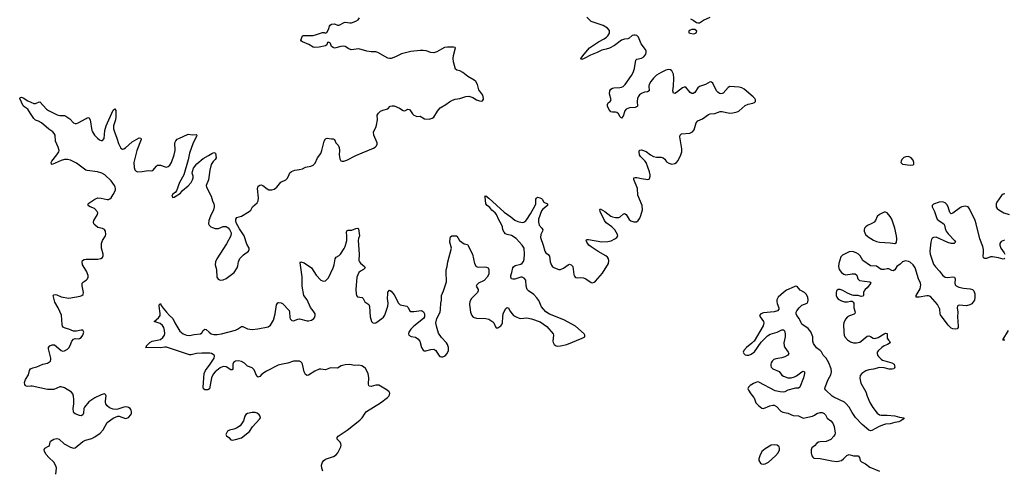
# Model space of a CAD drawing. Header units: inches. Extents: x 1843750 to 1959452, y 907112 to 1016326.
# Tile 44 of 137: x 1860385 to 1873285, y 991102 to 997000. Entities that reach past the tile are written whole.
import ezdxf

# ---------------------------------------------------------------- set-up
doc = ezdxf.new("R2010")
doc.units = ezdxf.units.IN
doc.header["$MEASUREMENT"] = 0
doc.layers.add('B8969', color=7, linetype='Continuous')
doc.layers.add('B8979', color=7, linetype='Continuous')

msp = doc.modelspace()

# ---------------------------------------------------------------- linework, layer by layer
at = {"layer": 'B8969', "color": 6}
for points, elevation in [([(1870000, 995985), (1869995, 995990), (1869877, 996090), (1869846, 996106), (1869810, 996115), (1869690, 996126), (1869666, 996114), (1869601, 996039), (1869590, 996032), (1869571, 996029), (1869554, 996034), (1869532, 996050), (1869515, 996070), (1869464, 996170), (1869450, 996183), (1869430, 996185), (1869370, 996152), (1869290, 996126), (1869270, 996107), (1869230, 996047), (1869210, 996034), (1869190, 996036), (1869170, 996049), (1869110, 996116), (1869090, 996119), (1869070, 996108), (1868990, 996046), (1868970, 996036), (1868950, 996038), (1868943, 996070), (1868950, 996130), (1868953, 996233), (1868949, 996289), (1868928, 996330), (1868910, 996342), (1868886, 996346), (1868850, 996339), (1868789, 996311), (1868730, 996273), (1868690, 996236), (1868652, 996190), (1868631, 996150), (1868627, 996130), (1868630, 996070), (1868610, 996054), (1868570, 996050), (1868530, 996036), (1868505, 996015), (1868488, 995992), (1868480, 995970), (1868473, 995930), (1868480, 995870), (1868476, 995864), (1868450, 995852), (1868374, 995846), (1868329, 995831), (1868312, 995808), (1868290, 995737), (1868270, 995712), (1868250, 995728), (1868230, 995768), (1868210, 995785), (1868190, 995789), (1868150, 995788), (1868130, 995796), (1868102, 995830), (1868088, 995870), (1868087, 995890), (1868096, 995910), (1868120, 995930), (1868132, 995950), (1868113, 996030), (1868118, 996070), (1868129, 996090), (1868150, 996104), (1868170, 996109), (1868249, 996111), (1868270, 996116), (1868290, 996126), (1868317, 996150), (1868402, 996270), (1868423, 996310), (1868440, 996360), (1868455, 996470), (1868470, 996482), (1868530, 996495), (1868564, 996516), (1868588, 996550), (1868592, 996570), (1868592, 996590), (1868584, 996610), (1868525, 996685), (1868490, 996773), (1868470, 996794), (1868450, 996799), (1868430, 996798), (1868409, 996791), (1868370, 996757), (1868352, 996748), (1868310, 996743), (1868270, 996731), (1868177, 996663), (1868110, 996629), (1868070, 996613), (1868010, 996599), (1867951, 996569), (1867864, 996536), (1867780, 996490), (1867750, 996481), (1867743, 996483), (1867738, 996490), (1867779, 996550), (1867850, 996630), (1867967, 996710), (1868043, 996750), (1868072, 996770), (1868091, 996790), (1868110, 996822), (1868114, 996850), (1868110, 996860), (1868087, 996890), (1868030, 996925), (1867870, 996977), (1867813, 997033)], 500), ([(1869175, 997010), (1869210, 996992), (1869250, 996962), (1869270, 996957), (1869290, 996961), (1869344, 996996), (1869430, 997034)], 500), ([(1860858, 991050), (1860866, 991130), (1860863, 991150), (1860834, 991210), (1860768, 991268), (1860732, 991310), (1860710, 991350), (1860707, 991370), (1860713, 991390), (1860763, 991417), (1860774, 991426), (1860782, 991470), (1860790, 991481), (1860832, 991510), (1860870, 991519), (1860903, 991510), (1860966, 991450), (1861050, 991404), (1861090, 991392), (1861110, 991396), (1861210, 991480), (1861245, 991495), (1861330, 991518), (1861370, 991540), (1861441, 991590), (1861479, 991630), (1861530, 991727), (1861610, 991786), (1861670, 991810), (1861690, 991810), (1861770, 991781), (1861790, 991784), (1861810, 991795), (1861840, 991830), (1861850, 991850), (1861851, 991870), (1861845, 991890), (1861830, 991912), (1861810, 991926), (1861790, 991933), (1861750, 991930), (1861670, 991900), (1861650, 991897), (1861610, 991900), (1861561, 991921), (1861530, 991946), (1861514, 991970), (1861508, 991990), (1861509, 992010), (1861516, 992076), (1861510, 992093), (1861490, 992102), (1861450, 992090), (1861370, 992051), (1861290, 991997), (1861233, 991930), (1861225, 991910), (1861220, 991850), (1861214, 991826), (1861190, 991814), (1861170, 991818), (1861110, 991842), (1861095, 991855), (1861088, 991868), (1861085, 991910), (1861095, 991970), (1861096, 992030), (1861091, 992071), (1861081, 992101), (1861063, 992123), (1860970, 992183), (1860930, 992195), (1860910, 992194), (1860830, 992159), (1860750, 992158), (1860550, 992203), (1860530, 992205), (1860490, 992198), (1860470, 992201), (1860459, 992210), (1860450, 992227), (1860449, 992249), (1860460, 992290), (1860501, 992350), (1860514, 992406), (1860528, 992432), (1860557, 992443), (1860610, 992454), (1860690, 992493), (1860750, 992505), (1860787, 992530), (1860792, 992550), (1860791, 992569), (1860762, 992690), (1860763, 992710), (1860779, 992730), (1860810, 992745), (1860842, 992742), (1860926, 992670), (1860950, 992663), (1860970, 992665), (1861010, 992686), (1861030, 992707), (1861045, 992735), (1861067, 992793), (1861090, 992820), (1861110, 992826), (1861150, 992822), (1861170, 992825), (1861190, 992839), (1861214, 992870), (1861223, 992910), (1861210, 992934), (1861190, 992938), (1861130, 992925), (1861090, 992921), (1861028, 992948), (1860981, 992961), (1860954, 992974), (1860945, 992990), (1860940, 993010), (1860931, 993131), (1860889, 993230), (1860843, 993303), (1860824, 993390), (1860830, 993397), (1860850, 993402), (1860870, 993398), (1860930, 993371), (1861030, 993355), (1861179, 993381), (1861200, 993390), (1861215, 993405), (1861222, 993430), (1861205, 993515), (1861205, 993550), (1861220, 993570), (1861255, 993590), (1861273, 993607), (1861281, 993630), (1861281, 993650), (1861262, 993710), (1861209, 993790), (1861202, 993830), (1861208, 993850), (1861230, 993862), (1861254, 993866), (1861410, 993864), (1861447, 993873), (1861471, 993889), (1861479, 993910), (1861480, 993930), (1861458, 994010), (1861456, 994070), (1861468, 994110), (1861508, 994170), (1861513, 994190), (1861511, 994230), (1861495, 994255), (1861470, 994268), (1861410, 994281), (1861372, 994310), (1861357, 994330), (1861352, 994350), (1861357, 994370), (1861404, 994450), (1861410, 994470), (1861400, 994490), (1861363, 994530), (1861307, 994550), (1861285, 994565), (1861281, 994570), (1861282, 994590), (1861290, 994599), (1861370, 994652), (1861410, 994668), (1861450, 994666), (1861530, 994646), (1861550, 994647), (1861566, 994654), (1861583, 994670), (1861610, 994712), (1861639, 994770), (1861642, 994790), (1861637, 994810), (1861625, 994830), (1861583, 994890), (1861501, 994970), (1861462, 994990), (1861406, 995010), (1861270, 995025), (1861251, 995031), (1861130, 995124), (1861050, 995162), (1861010, 995171), (1860970, 995171), (1860930, 995159), (1860810, 995104), (1860800, 995110), (1860797, 995130), (1860806, 995150), (1860873, 995230), (1860896, 995270), (1860900, 995290), (1860891, 995330), (1860856, 995410), (1860848, 995490), (1860838, 995510), (1860820, 995530), (1860767, 995567), (1860670, 995648), (1860630, 995672), (1860590, 995687), (1860570, 995706), (1860525, 995770), (1860493, 995830), (1860450, 995853), (1860430, 995874), (1860385, 995970), (1860390, 995982), (1860410, 995988), (1860430, 995979), (1860490, 995936), (1860570, 995902), (1860590, 995901), (1860630, 995922), (1860650, 995925), (1860735, 995830), (1860761, 995810), (1860875, 995755), (1860910, 995747), (1860970, 995745), (1860990, 995737), (1861041, 995701), (1861089, 995650), (1861110, 995641), (1861130, 995642), (1861150, 995649), (1861255, 995705), (1861270, 995717), (1861290, 995721), (1861310, 995690), (1861330, 995550), (1861337, 995530), (1861367, 995490), (1861404, 995450), (1861430, 995429), (1861450, 995419), (1861470, 995420), (1861490, 995447), (1861502, 995550), (1861516, 995610), (1861610, 995817), (1861633, 995833), (1861644, 995810), (1861645, 995730), (1861638, 995690), (1861614, 995610), (1861614, 995570), (1861625, 995530), (1861658, 995450), (1861680, 995380), (1861710, 995320), (1861730, 995305), (1861750, 995308), (1861770, 995321), (1861857, 995403), (1861950, 995454), (1861971, 995450), (1861975, 995430), (1861920, 995290), (1861881, 995130), (1861886, 995066), (1861894, 995034), (1861910, 995016), (1861929, 995009), (1861990, 995012), (1862070, 995025), (1862110, 995023), (1862130, 995028), (1862176, 995084), (1862190, 995095), (1862202, 995098), (1862230, 995096), (1862290, 995073), (1862310, 995071), (1862330, 995079), (1862350, 995097), (1862373, 995130), (1862408, 995230), (1862421, 995290), (1862419, 995390), (1862430, 995415), (1862450, 995435), (1862470, 995447), (1862590, 995501), (1862650, 995494), (1862697, 995497), (1862704, 995490), (1862699, 995470), (1862657, 995390), (1862610, 995253), (1862594, 995166), (1862535, 994970), (1862480, 994870), (1862441, 994759), (1862423, 994737), (1862407, 994730), (1862385, 994710), (1862379, 994690), (1862390, 994671), (1862410, 994676), (1862490, 994729), (1862517, 994763), (1862590, 994825), (1862630, 994870), (1862650, 994905), (1862658, 994930), (1862658, 994950), (1862646, 994990), (1862647, 995013), (1862664, 995056), (1862707, 995113), (1862790, 995184), (1862859, 995221), (1862904, 995250), (1862930, 995261), (1862952, 995252), (1862958, 995190), (1862947, 995170), (1862918, 995142), (1862895, 995105), (1862875, 995030), (1862858, 994902), (1862830, 994830), (1862832, 994810), (1862894, 994690), (1862910, 994630), (1862929, 994590), (1862932, 994570), (1862932, 994550), (1862922, 994510), (1862885, 994430), (1862862, 994370), (1862859, 994330), (1862867, 994310), (1862890, 994290), (1862910, 994278), (1862947, 994267), (1862990, 994269), (1863050, 994291), (1863091, 994291), (1863116, 994276), (1863135, 994255), (1863154, 994210), (1863150, 994170), (1863096, 994064), (1862969, 993870), (1862948, 993830), (1862946, 993790), (1862962, 993730), (1862969, 993630), (1862985, 993605), (1863011, 993591), (1863050, 993595), (1863090, 993611), (1863195, 993690), (1863235, 993750), (1863243, 993777), (1863251, 993830), (1863270, 993874), (1863318, 993922), (1863381, 993970), (1863392, 993990), (1863391, 994010), (1863360, 994060), (1863324, 994170), (1863263, 994263), (1863222, 994342), (1863215, 994370), (1863218, 994390), (1863231, 994409), (1863290, 994430), (1863392, 994490), (1863411, 994509), (1863437, 994550), (1863496, 994604), (1863509, 994631), (1863515, 994670), (1863500, 994790), (1863510, 994819), (1863530, 994833), (1863550, 994837), (1863570, 994829), (1863626, 994786), (1863650, 994775), (1863686, 994774), (1863717, 994783), (1863755, 994810), (1863805, 994875), (1863870, 994905), (1863890, 994920), (1863908, 994950), (1863926, 994994), (1863945, 995015), (1863990, 995031), (1864050, 995037), (1864088, 995050), (1864130, 995071), (1864197, 995083), (1864230, 995096), (1864256, 995124), (1864286, 995190), (1864331, 995250), (1864345, 995290), (1864373, 995410), (1864390, 995439), (1864411, 995451), (1864470, 995441), (1864490, 995442), (1864510, 995433), (1864528, 995390), (1864557, 995357), (1864569, 995329), (1864573, 995290), (1864569, 995229), (1864578, 995178), (1864594, 995154), (1864610, 995147), (1864630, 995147), (1864670, 995160), (1864790, 995222), (1864870, 995258), (1865022, 995318), (1865043, 995330), (1865061, 995350), (1865068, 995370), (1865066, 995390), (1865026, 995490), (1865021, 995530), (1865050, 995590), (1865060, 995620), (1865071, 995690), (1865068, 995750), (1865084, 995776), (1865110, 995801), (1865143, 995817), (1865206, 995834), (1865239, 995870), (1865266, 995874), (1865291, 995871), (1865362, 995842), (1865410, 995810), (1865430, 995808), (1865470, 995828), (1865490, 995824), (1865507, 995807), (1865530, 995769), (1865550, 995750), (1865570, 995740), (1865590, 995735), (1865630, 995739), (1865690, 995703), (1865750, 995696), (1865790, 995709), (1865810, 995724), (1865857, 995803), (1865894, 995846), (1865969, 995890), (1866015, 995925), (1866054, 995946), (1866090, 995958), (1866150, 995968), (1866230, 995993), (1866270, 995998), (1866321, 995981), (1866370, 995951), (1866410, 995936), (1866430, 995934), (1866450, 995939), (1866461, 995959), (1866462, 995970), (1866451, 996010), (1866401, 996081), (1866384, 996150), (1866362, 996190), (1866338, 996210), (1866257, 996257), (1866191, 996310), (1866150, 996330), (1866110, 996340), (1866094, 996354), (1866067, 996450), (1866064, 996490), (1866069, 996531), (1866094, 996630), (1866090, 996637), (1866070, 996642), (1865990, 996641), (1865950, 996634), (1865910, 996616), (1865850, 996579), (1865810, 996568), (1865770, 996571), (1865710, 996592), (1865670, 996598), (1865630, 996598), (1865510, 996585), (1865389, 996551), (1865310, 996514), (1865250, 996493), (1865230, 996491), (1865210, 996495), (1865078, 996570), (1865050, 996578), (1864990, 996578), (1864933, 996587), (1864830, 996619), (1864727, 996607), (1864698, 996618), (1864650, 996648), (1864630, 996652), (1864590, 996648), (1864508, 996628), (1864490, 996635), (1864471, 996651), (1864456, 996690), (1864450, 996697), (1864430, 996706), (1864419, 996701), (1864412, 996690), (1864410, 996670), (1864390, 996659), (1864310, 996641), (1864250, 996635), (1864230, 996639), (1864175, 996675), (1864089, 996710), (1864077, 996717), (1864070, 996730), (1864089, 996790), (1864105, 996795), (1864230, 996794), (1864275, 996805), (1864350, 996834), (1864374, 996834), (1864390, 996824), (1864410, 996831), (1864432, 996870), (1864443, 996917), (1864451, 996929), (1864470, 996941), (1864510, 996944), (1864550, 996930), (1864570, 996930), (1864635, 996965), (1864650, 996968), (1864710, 996959), (1864730, 996961), (1864790, 996981), (1864821, 996999), (1864837, 997023)], 600), ([(1864357, 991090), (1864343, 991130), (1864341, 991170), (1864350, 991210), (1864368, 991232), (1864390, 991249), (1864496, 991284), (1864530, 991306), (1864552, 991330), (1864590, 991410), (1864595, 991430), (1864593, 991450), (1864582, 991470), (1864542, 991510), (1864542, 991530), (1864559, 991550), (1864673, 991627), (1864841, 991759), (1864870, 991790), (1864909, 991851), (1864929, 991871), (1865110, 991985), (1865205, 992055), (1865219, 992070), (1865229, 992090), (1865232, 992110), (1865226, 992130), (1865201, 992150), (1865090, 992215), (1865050, 992215), (1864990, 992199), (1864964, 992204), (1864959, 992210), (1864956, 992230), (1864959, 992310), (1864950, 992370), (1864914, 992434), (1864890, 992457), (1864868, 992468), (1864830, 992476), (1864770, 992473), (1864710, 992486), (1864650, 992484), (1864597, 992470), (1864550, 992440), (1864456, 992444), (1864390, 992417), (1864330, 992426), (1864310, 992424), (1864250, 992398), (1864170, 992347), (1864150, 992343), (1864130, 992357), (1864112, 992390), (1864091, 992490), (1864081, 992510), (1864070, 992521), (1864050, 992529), (1864010, 992532), (1863970, 992530), (1863897, 992503), (1863828, 992492), (1863770, 992476), (1863619, 992401), (1863559, 992361), (1863530, 992328), (1863510, 992320), (1863490, 992333), (1863456, 992416), (1863430, 992444), (1863370, 992465), (1863330, 992506), (1863290, 992526), (1863250, 992535), (1863210, 992530), (1863187, 992513), (1863177, 992490), (1863176, 992430), (1863170, 992418), (1863150, 992418), (1863090, 992455), (1863050, 992459), (1863010, 992443), (1862944, 992390), (1862919, 992361), (1862896, 992310), (1862870, 992170), (1862850, 992156), (1862810, 992153), (1862793, 992170), (1862788, 992190), (1862803, 992370), (1862821, 992410), (1862880, 992490), (1862931, 992570), (1862936, 992596), (1862932, 992610), (1862919, 992619), (1862899, 992630), (1862874, 992634), (1862770, 992637), (1862699, 992630), (1862630, 992612), (1862610, 992612), (1862310, 992714), (1862285, 992715), (1862230, 992706), (1862033, 992710), (1862044, 992716), (1862047, 992730), (1862090, 992774), (1862120, 992790), (1862230, 992815), (1862261, 992839), (1862281, 992870), (1862286, 992894), (1862284, 992930), (1862272, 992970), (1862256, 992996), (1862223, 993023), (1862148, 993050), (1862203, 993097), (1862223, 993130), (1862224, 993156), (1862210, 993250), (1862214, 993266), (1862230, 993283), (1862238, 993258), (1862263, 993223), (1862310, 993173), (1862346, 993126), (1862390, 993090), (1862418, 993030), (1862485, 992925), (1862527, 992887), (1862570, 992870), (1862610, 992868), (1862670, 992879), (1862752, 992888), (1862770, 992900), (1862790, 992933), (1862810, 992951), (1862830, 992945), (1862868, 992908), (1862895, 992890), (1862930, 992880), (1862970, 992878), (1863030, 992888), (1863210, 992937), (1863240, 992950), (1863290, 992985), (1863310, 992982), (1863370, 992953), (1863430, 992946), (1863506, 992954), (1863641, 992979), (1863670, 993000), (1863711, 993069), (1863734, 993150), (1863751, 993269), (1863766, 993294), (1863780, 993300), (1863810, 993296), (1863830, 993285), (1863914, 993194), (1863921, 993170), (1863923, 993103), (1863930, 993084), (1863950, 993064), (1863970, 993060), (1864030, 993081), (1864050, 993084), (1864150, 993059), (1864170, 993058), (1864210, 993067), (1864240, 993090), (1864253, 993107), (1864258, 993130), (1864255, 993150), (1864231, 993190), (1864194, 993234), (1864150, 993334), (1864107, 993390), (1864085, 993510), (1864087, 993633), (1864061, 993819), (1864070, 993830), (1864110, 993816), (1864207, 993750), (1864270, 993654), (1864330, 993590), (1864350, 993580), (1864370, 993578), (1864390, 993583), (1864410, 993598), (1864430, 993622), (1864491, 993750), (1864505, 993790), (1864516, 993870), (1864530, 993890), (1864570, 993915), (1864587, 993933), (1864636, 994004), (1864649, 994030), (1864669, 994111), (1864672, 994170), (1864667, 994213), (1864670, 994238), (1864690, 994246), (1864736, 994244), (1864790, 994268), (1864813, 994273), (1864822, 994262), (1864838, 994170), (1864824, 994136), (1864820, 994110), (1864833, 993930), (1864830, 993850), (1864837, 993830), (1864850, 993814), (1864904, 993770), (1864909, 993750), (1864888, 993730), (1864850, 993709), (1864830, 993690), (1864800, 993630), (1864790, 993470), (1864793, 993413), (1864798, 993390), (1864810, 993373), (1864870, 993363), (1864884, 993350), (1864906, 993306), (1864958, 993270), (1864968, 993248), (1864976, 993110), (1864992, 993050), (1865011, 993031), (1865030, 993027), (1865050, 993033), (1865130, 993089), (1865152, 993108), (1865168, 993132), (1865210, 993250), (1865212, 993290), (1865205, 993350), (1865207, 993413), (1865210, 993435), (1865230, 993459), (1865250, 993447), (1865290, 993397), (1865348, 993288), (1865370, 993266), (1865457, 993250), (1865473, 993233), (1865493, 993193), (1865510, 993182), (1865550, 993179), (1865650, 993193), (1865676, 993176), (1865689, 993150), (1865687, 993110), (1865674, 993090), (1865547, 992990), (1865509, 992950), (1865484, 992910), (1865479, 992890), (1865485, 992870), (1865515, 992855), (1865570, 992845), (1865603, 992823), (1865625, 992790), (1865649, 992709), (1865673, 992673), (1865686, 992666), (1865707, 992667), (1865770, 992685), (1865810, 992686), (1865836, 992670), (1865870, 992612), (1865890, 992592), (1865910, 992585), (1865930, 992586), (1865960, 992600), (1865987, 992630), (1866001, 992670), (1866001, 992710), (1865990, 992749), (1865978, 992770), (1865910, 992842), (1865870, 992897), (1865844, 992990), (1865838, 993030), (1865852, 993088), (1865892, 993170), (1865900, 993210), (1865901, 993290), (1865912, 993330), (1865913, 993390), (1865939, 993450), (1865976, 993570), (1865978, 993598), (1865970, 993670), (1865973, 993727), (1865986, 993770), (1865994, 993830), (1866044, 994010), (1866021, 994090), (1866024, 994136), (1866030, 994156), (1866048, 994172), (1866093, 994173), (1866110, 994169), (1866149, 994109), (1866210, 994068), (1866250, 994057), (1866258, 994050), (1866315, 993930), (1866344, 993810), (1866367, 993770), (1866390, 993760), (1866470, 993763), (1866499, 993759), (1866521, 993750), (1866532, 993730), (1866532, 993670), (1866511, 993630), (1866470, 993587), (1866395, 993550), (1866372, 993530), (1866367, 993510), (1866390, 993470), (1866392, 993450), (1866383, 993430), (1866303, 993350), (1866282, 993310), (1866279, 993270), (1866293, 993170), (1866309, 993129), (1866328, 993108), (1866370, 993094), (1866490, 993090), (1866530, 993078), (1866585, 993045), (1866596, 993030), (1866618, 992978), (1866627, 992967), (1866650, 992966), (1866690, 992992), (1866703, 993010), (1866711, 993030), (1866713, 993110), (1866720, 993150), (1866750, 993217), (1866770, 993234), (1866790, 993230), (1866806, 993190), (1866835, 993150), (1866854, 993130), (1866889, 993109), (1866930, 993092), (1866950, 993090), (1867030, 993099), (1867090, 993085), (1867203, 993043), (1867290, 992984), (1867373, 992890), (1867379, 992870), (1867371, 992791), (1867374, 992774), (1867388, 992748), (1867412, 992732), (1867430, 992728), (1867469, 992729), (1867552, 992748), (1867756, 992830), (1867787, 992850), (1867791, 992870), (1867780, 992890), (1867666, 992990), (1867514, 993070), (1867325, 993145), (1867276, 993176), (1867222, 993242), (1867186, 993326), (1867161, 993361), (1867121, 993401), (1867052, 993452), (1867035, 993470), (1867020, 993510), (1867014, 993590), (1866996, 993616), (1866970, 993628), (1866950, 993628), (1866870, 993605), (1866844, 993604), (1866827, 993610), (1866818, 993630), (1866819, 993650), (1866834, 993690), (1866847, 993750), (1866855, 993765), (1866878, 993782), (1866950, 993802), (1866970, 993815), (1866985, 993835), (1866993, 993867), (1866999, 993930), (1866992, 994010), (1866967, 994050), (1866890, 994136), (1866830, 994175), (1866770, 994189), (1866750, 994198), (1866730, 994217), (1866715, 994250), (1866709, 994290), (1866699, 994319), (1866662, 994382), (1866630, 994450), (1866613, 994473), (1866570, 994509), (1866543, 994543), (1866510, 994567), (1866492, 994590), (1866482, 994682), (1866477, 994690), (1866490, 994695), (1866530, 994666), (1866730, 994480), (1866819, 994419), (1866870, 994375), (1866910, 994357), (1866970, 994347), (1866990, 994351), (1867014, 994366), (1867030, 994384), (1867079, 994461), (1867139, 994570), (1867146, 994590), (1867148, 994652), (1867154, 994666), (1867170, 994676), (1867200, 994670), (1867220, 994660), (1867231, 994651), (1867251, 994611), (1867301, 994590), (1867300, 994570), (1867240, 994520), (1867223, 994497), (1867183, 994390), (1867181, 994350), (1867191, 994311), (1867227, 994270), (1867238, 994250), (1867233, 994230), (1867212, 994190), (1867207, 994150), (1867245, 994050), (1867264, 993970), (1867277, 993950), (1867310, 993927), (1867326, 993906), (1867335, 993830), (1867350, 993788), (1867367, 993767), (1867390, 993750), (1867450, 993730), (1867470, 993730), (1867510, 993746), (1867570, 993791), (1867590, 993799), (1867610, 993793), (1867630, 993770), (1867644, 993664), (1867650, 993646), (1867667, 993627), (1867690, 993622), (1867733, 993627), (1867770, 993623), (1867801, 993610), (1867870, 993562), (1867890, 993556), (1867910, 993563), (1867930, 993579), (1868019, 993681), (1868097, 993810), (1868103, 993850), (1868098, 993870), (1868086, 993890), (1868063, 993910), (1867964, 993964), (1867870, 994026), (1867842, 994050), (1867813, 994090), (1867807, 994110), (1867810, 994118), (1867817, 994123), (1867836, 994124), (1868010, 994094), (1868090, 994096), (1868133, 994107), (1868183, 994130), (1868210, 994150), (1868221, 994170), (1868218, 994190), (1868182, 994250), (1868142, 994290), (1868070, 994343), (1868047, 994370), (1867988, 994490), (1867984, 994516), (1867990, 994524), (1868050, 994489), (1868128, 994428), (1868150, 994418), (1868189, 994409), (1868233, 994410), (1868250, 994418), (1868290, 994456), (1868310, 994463), (1868330, 994450), (1868370, 994384), (1868390, 994368), (1868430, 994353), (1868464, 994356), (1868489, 994371), (1868510, 994400), (1868524, 994436), (1868544, 994510), (1868542, 994570), (1868483, 994703), (1868477, 994790), (1868429, 994910), (1868432, 994928), (1868450, 994936), (1868470, 994935), (1868530, 994920), (1868613, 994907), (1868630, 994911), (1868638, 994922), (1868647, 994950), (1868647, 994970), (1868638, 995010), (1868593, 995130), (1868574, 995154), (1868518, 995210), (1868506, 995230), (1868500, 995270), (1868506, 995294), (1868530, 995298), (1868594, 995274), (1868651, 995231), (1868690, 995211), (1868730, 995201), (1868790, 995200), (1868814, 995194), (1868836, 995176), (1868861, 995141), (1868890, 995123), (1868930, 995110), (1868970, 995116), (1868990, 995130), (1869010, 995158), (1869047, 995230), (1869058, 995270), (1869060, 995310), (1869033, 995467), (1869038, 995490), (1869056, 995504), (1869164, 995516), (1869198, 995530), (1869221, 995559), (1869248, 995650), (1869270, 995678), (1869330, 995703), (1869410, 995758), (1869430, 995766), (1869490, 995773), (1869561, 995799), (1869590, 995800), (1869644, 995784), (1869690, 995777), (1869730, 995782), (1869784, 995796), (1869811, 995809), (1869890, 995878), (1869930, 995895), (1869990, 995907), (1870000, 995912)], 500), ([(1870000, 992789), (1869976, 992764), (1869906, 992710), (1869873, 992670), (1869865, 992650), (1869870, 992630), (1869890, 992612), (1869910, 992608), (1869938, 992610), (1869970, 992622), (1870000, 992645)], 500), ([(1870000, 992236), (1869953, 992210), (1869931, 992189), (1869926, 992170), (1869931, 992150), (1869962, 992102), (1870000, 992057)], 500)]:
    msp.add_lwpolyline(points, dxfattribs=dict(at, elevation=elevation))
for points, elevation in [([(1869190, 996870), (1869170, 996864), (1869150, 996850), (1869153, 996830), (1869170, 996822), (1869210, 996815), (1869230, 996820), (1869249, 996830), (1869256, 996850), (1869230, 996870)], 500), ([(1863470, 991858), (1863430, 991857), (1863370, 991844), (1863349, 991831), (1863334, 991810), (1863317, 991750), (1863292, 991708), (1863274, 991686), (1863226, 991654), (1863190, 991641), (1863132, 991628), (1863107, 991613), (1863086, 991570), (1863093, 991553), (1863123, 991530), (1863150, 991501), (1863170, 991496), (1863210, 991507), (1863290, 991526), (1863395, 991610), (1863436, 991670), (1863528, 991770), (1863538, 991790), (1863536, 991810), (1863523, 991830), (1863495, 991850)], 600)]:
    msp.add_lwpolyline(points, close=True, dxfattribs=dict(at, elevation=elevation))
at = {"layer": 'B8979', "color": 6, "elevation": 500}
for points in [[(1870000, 995912), (1870010, 995917), (1870023, 995930), (1870026, 995950), (1870015, 995970), (1870000, 995985)], [(1873290, 994720), (1873270, 994715), (1873250, 994697), (1873188, 994610), (1873180, 994590), (1873180, 994550), (1873190, 994530), (1873211, 994511), (1873279, 994470), (1873348, 994448)], [(1873290, 993877), (1873282, 993870), (1873270, 993866), (1873210, 993885), (1873130, 993897), (1873105, 993895), (1873050, 993873), (1873030, 993872), (1873010, 993885), (1873007, 993907), (1873014, 993950), (1873014, 993990), (1873002, 994030), (1872962, 994130), (1872917, 994330), (1872903, 994370), (1872830, 994524), (1872810, 994549), (1872790, 994557), (1872770, 994558), (1872730, 994550), (1872710, 994540), (1872610, 994466), (1872590, 994461), (1872570, 994475), (1872547, 994550), (1872530, 994580), (1872510, 994601), (1872490, 994612), (1872470, 994616), (1872430, 994611), (1872355, 994585), (1872338, 994570), (1872340, 994550), (1872370, 994490), (1872396, 994410), (1872407, 994390), (1872430, 994367), (1872492, 994330), (1872503, 994310), (1872510, 994267), (1872524, 994230), (1872550, 994196), (1872632, 994110), (1872643, 994090), (1872629, 994071), (1872590, 994070), (1872543, 994083), (1872390, 994152), (1872359, 994150), (1872341, 994139), (1872330, 994123), (1872320, 994090), (1872309, 993970), (1872314, 993930), (1872359, 993799), (1872383, 993763), (1872437, 993710), (1872477, 993657), (1872510, 993631), (1872545, 993625), (1872610, 993633), (1872632, 993630), (1872641, 993610), (1872636, 993550), (1872641, 993530), (1872656, 993516), (1872690, 993499), (1872750, 993485), (1872836, 993476), (1872868, 993468), (1872885, 993450), (1872898, 993410), (1872899, 993370), (1872892, 993330), (1872870, 993293), (1872858, 993282), (1872832, 993268), (1872790, 993254), (1872695, 993265), (1872680, 993260), (1872670, 993250), (1872668, 993230), (1872675, 993170), (1872673, 993110), (1872681, 992990), (1872679, 992970), (1872665, 992955), (1872649, 992951), (1872610, 992955), (1872590, 992964), (1872550, 993002), (1872450, 993137), (1872443, 993150), (1872441, 993210), (1872409, 993270), (1872316, 993376), (1872290, 993387), (1872270, 993387), (1872167, 993367), (1872146, 993366), (1872131, 993370), (1872132, 993390), (1872184, 993476), (1872191, 993530), (1872187, 993550), (1872159, 993610), (1872115, 993750), (1872090, 993791), (1872050, 993826), (1872030, 993835), (1871990, 993842), (1871950, 993832), (1871921, 993799), (1871876, 993770), (1871850, 993728), (1871830, 993714), (1871810, 993717), (1871770, 993740), (1871750, 993741), (1871710, 993730), (1871672, 993732), (1871610, 993773), (1871530, 993780), (1871431, 993850), (1871395, 993910), (1871375, 993930), (1871343, 993950), (1871310, 993963), (1871290, 993967), (1871250, 993962), (1871163, 993917), (1871144, 993896), (1871118, 993810), (1871112, 993770), (1871122, 993730), (1871150, 993690), (1871180, 993670), (1871210, 993662), (1871292, 993672), (1871332, 993672), (1871354, 993654), (1871367, 993607), (1871386, 993586), (1871517, 993570), (1871526, 993566), (1871535, 993550), (1871490, 993491), (1871461, 993470), (1871447, 993453), (1871440, 993430), (1871439, 993390), (1871430, 993380), (1871410, 993378), (1871370, 993390), (1871310, 993388), (1871290, 993393), (1871230, 993419), (1871170, 993457), (1871133, 993470), (1871110, 993470), (1871085, 993450), (1871080, 993430), (1871081, 993390), (1871090, 993366), (1871110, 993343), (1871150, 993320), (1871190, 993308), (1871230, 993308), (1871270, 993316), (1871290, 993314), (1871304, 993304), (1871313, 993290), (1871314, 993230), (1871331, 993170), (1871327, 993153), (1871316, 993144), (1871256, 993124), (1871230, 993110), (1871202, 993078), (1871182, 993030), (1871179, 993010), (1871181, 992910), (1871188, 992870), (1871196, 992850), (1871229, 992809), (1871270, 992783), (1871310, 992772), (1871348, 992772), (1871390, 992781), (1871410, 992790), (1871490, 992856), (1871510, 992861), (1871530, 992854), (1871566, 992830), (1871590, 992829), (1871630, 992841), (1871710, 992890), (1871730, 992896), (1871750, 992893), (1871751, 992830), (1871766, 992806), (1871782, 992790), (1871789, 992770), (1871756, 992750), (1871710, 992731), (1871679, 992710), (1871637, 992670), (1871621, 992650), (1871617, 992630), (1871622, 992610), (1871635, 992590), (1871670, 992555), (1871690, 992545), (1871813, 992510), (1871840, 992490), (1871846, 992470), (1871849, 992450), (1871843, 992437), (1871836, 992430), (1871815, 992425), (1871776, 992424), (1871710, 992441), (1871650, 992446), (1871570, 992425), (1871510, 992417), (1871470, 992404), (1871419, 992370), (1871398, 992342), (1871392, 992308), (1871404, 992244), (1871469, 992130), (1871486, 992070), (1871521, 991990), (1871562, 991922), (1871619, 991850), (1871649, 991829), (1871670, 991822), (1871750, 991823), (1871850, 991815), (1871910, 991799), (1871971, 991790), (1871958, 991770), (1871930, 991749), (1871903, 991737), (1871850, 991729), (1871790, 991708), (1871730, 991704), (1871703, 991697), (1871646, 991674), (1871550, 991624), (1871530, 991620), (1871510, 991627), (1871422, 991702), (1871334, 991794), (1871290, 991857), (1871251, 991930), (1871210, 991977), (1871190, 991992), (1871050, 992059), (1871030, 992072), (1870946, 992150), (1870935, 992170), (1870936, 992190), (1870978, 992290), (1871012, 992350), (1871021, 992390), (1871015, 992430), (1870985, 992510), (1870950, 992568), (1870913, 992610), (1870890, 992651), (1870870, 992670), (1870824, 992704), (1870783, 992763), (1870776, 992790), (1870775, 992850), (1870750, 992914), (1870716, 992956), (1870634, 993014), (1870622, 993030), (1870599, 993090), (1870567, 993130), (1870558, 993150), (1870558, 993170), (1870565, 993190), (1870595, 993230), (1870630, 993262), (1870700, 993290), (1870711, 993309), (1870713, 993327), (1870709, 993370), (1870690, 993407), (1870668, 993428), (1870610, 993459), (1870570, 993508), (1870550, 993510), (1870530, 993504), (1870430, 993458), (1870390, 993430), (1870323, 993370), (1870306, 993334), (1870305, 993310), (1870310, 993285), (1870332, 993230), (1870329, 993210), (1870312, 993190), (1870270, 993174), (1870130, 993163), (1870094, 993150), (1870079, 993130), (1870084, 993110), (1870130, 993048), (1870136, 993030), (1870127, 992993), (1870006, 992794), (1870000, 992789)], [(1873285, 994115), (1873245, 994095), (1873228, 994072), (1873225, 994050), (1873238, 994010), (1873284, 993950), (1873293, 993930)], [(1870000, 992645), (1870010, 992653), (1870099, 992781), (1870180, 992860), (1870218, 992882), (1870308, 992912), (1870370, 992940), (1870390, 992941), (1870406, 992926), (1870414, 992890), (1870412, 992848), (1870396, 992770), (1870399, 992730), (1870408, 992710), (1870454, 992650), (1870460, 992630), (1870449, 992610), (1870411, 992589), (1870370, 992575), (1870290, 992562), (1870263, 992550), (1870242, 992530), (1870230, 992510), (1870224, 992490), (1870225, 992470), (1870232, 992452), (1870253, 992430), (1870334, 992394), (1870369, 992349), (1870390, 992333), (1870450, 992312), (1870490, 992312), (1870536, 992324), (1870562, 992338), (1870630, 992392), (1870650, 992399), (1870668, 992390), (1870669, 992370), (1870654, 992310), (1870605, 992190), (1870590, 992179), (1870550, 992178), (1870450, 992150), (1870410, 992129), (1870390, 992125), (1870350, 992127), (1870284, 992144), (1870070, 992256), (1870050, 992258), (1870030, 992253), (1870000, 992236)], [(1873290, 992806), (1873270, 992806), (1873267, 992810), (1873340, 992930)], [(1870000, 992057), (1870006, 992050), (1870030, 991986), (1870065, 991950), (1870110, 991917), (1870130, 991912), (1870214, 991946), (1870250, 991955), (1870270, 991954), (1870298, 991938), (1870358, 991878), (1870383, 991863), (1870448, 991848), (1870520, 991820), (1870590, 991816), (1870630, 991793), (1870650, 991786), (1870771, 991809), (1870798, 991822), (1870830, 991846), (1870870, 991860), (1870897, 991857), (1870926, 991846), (1870941, 991830), (1870964, 991784), (1871014, 991750), (1871039, 991719), (1871056, 991676), (1871070, 991590), (1871065, 991570), (1871052, 991550), (1871014, 991506), (1870950, 991478), (1870873, 991473), (1870850, 991468), (1870830, 991456), (1870797, 991423), (1870762, 991398), (1870752, 991370), (1870754, 991330), (1870764, 991290), (1870775, 991275), (1870790, 991262), (1870800, 991260), (1870870, 991258), (1871024, 991224), (1871090, 991219), (1871150, 991231), (1871178, 991250), (1871223, 991297), (1871250, 991307), (1871310, 991289), (1871350, 991292), (1871369, 991289), (1871386, 991270), (1871396, 991230), (1871412, 991212), (1871465, 991185), (1871523, 991143), (1871650, 991090)]]:
    msp.add_lwpolyline(points, dxfattribs=at)
for points in [[(1872030, 995209), (1871993, 995207), (1871970, 995196), (1871943, 995170), (1871932, 995150), (1871931, 995130), (1871950, 995109), (1872050, 995094), (1872090, 995101), (1872100, 995110), (1872101, 995130), (1872090, 995161), (1872065, 995190)], [(1871730, 994481), (1871710, 994480), (1871650, 994451), (1871618, 994422), (1871595, 994370), (1871578, 994350), (1871550, 994332), (1871492, 994308), (1871469, 994290), (1871455, 994270), (1871449, 994250), (1871450, 994230), (1871468, 994190), (1871499, 994159), (1871570, 994114), (1871610, 994097), (1871650, 994088), (1871790, 994079), (1871850, 994069), (1871870, 994082), (1871877, 994130), (1871872, 994170), (1871849, 994270), (1871810, 994391), (1871790, 994426), (1871750, 994473)], [(1870270, 991437), (1870229, 991430), (1870150, 991384), (1870110, 991346), (1870081, 991290), (1870069, 991250), (1870069, 991230), (1870090, 991195), (1870105, 991185), (1870130, 991181), (1870150, 991185), (1870197, 991210), (1870288, 991290), (1870321, 991330), (1870338, 991370), (1870340, 991390), (1870333, 991410), (1870310, 991429)]]:
    msp.add_lwpolyline(points, close=True, dxfattribs=at)

doc.saveas('drawing.dxf')
